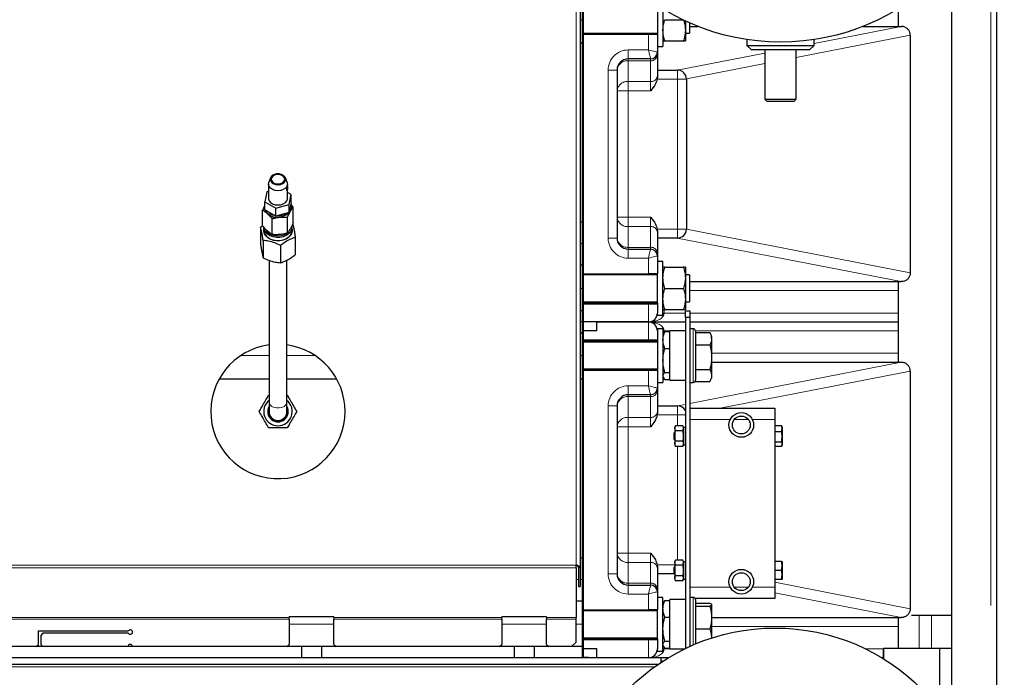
# Model space of a CAD drawing. Header units: millimetres. Extents: x 28 to 241, y 73 to 155.
# Tile 33 of 71: x 115.53 to 124.33, y 84.55 to 90.43. Entities that reach past the tile are written whole.
import ezdxf

# ---------------------------------------------------------------- set-up
doc = ezdxf.new("R2010")
doc.units = ezdxf.units.MM
doc.linetypes.add('PHANTOM', pattern=[12.7, 6.35, -1.27, 1.27, -1.27, 1.27, -1.27])

msp = doc.modelspace()

# ---------------------------------------------------------------- linework, layer by layer
at = {"color": 7, "linetype": 'Continuous', "lineweight": 25}
for p, q in [((124.257, 91.7043), (124.257, 76.3555)), ((120.537, 91.3366), (120.537, 85.5371)), ((123.857, 84.1103), (123.857, 90.9407)), ((120.557, 87.7288), (120.557, 90.7288)), ((120.567, 87.7288), (120.567, 90.7288)), ((121.227, 90.5584), (121.227, 90.3959)), ((123.38, 90.5284), (123.38, 90.3688)), ((121.277, 90.5238), (121.277, 90.3959)), ((121.227, 90.3959), (121.227, 90.2988)), ((121.277, 90.3959), (121.277, 90.1888)), ((121.294, 90.4288), (121.4552, 90.4288)), ((121.477, 90.4184), (121.477, 90.3338)), ((121.5145, 90.4012), (121.5145, 90.3088)), ((121.5145, 90.3688), (121.5919, 90.3688)), ((123.0621, 90.3688), (123.4048, 90.3688)), ((123.4048, 90.3688), (123.407, 90.3688)), ((120.567, 90.3088), (121.227, 90.3088)), ((120.567, 90.2988), (121.147, 90.2988)), ((121.147, 90.2988), (121.227, 90.2988)), ((121.227, 90.2988), (121.227, 90.1388)), ((121.477, 90.3338), (121.477, 90.2388)), ((121.477, 90.3088), (121.5145, 90.3088)), ((123.487, 90.2888), (123.487, 88.1688)), ((120.557, 90.2188), (120.537, 90.2188)), ((121.227, 90.1888), (121.277, 90.1888)), ((121.294, 90.2388), (121.46, 90.2388)), ((122.027, 90.2514), (122.027, 90.1988)), ((122.027, 90.1988), (122.067, 90.1588)), ((122.027, 90.1988), (122.627, 90.1988)), ((122.587, 90.1588), (122.627, 90.1988)), ((122.627, 90.1988), (122.627, 90.2514)), ((121.227, 90.1388), (121.227, 90.1122)), ((121.227, 90.1122), (121.227, 89.9266)), ((122.587, 90.1588), (122.067, 90.1588)), ((122.187, 90.1588), (122.187, 89.7188)), ((122.467, 89.7188), (122.467, 90.1588)), ((121.167, 90.0788), (120.967, 90.0788)), ((120.867, 89.9788), (120.867, 88.4788)), ((121.227, 89.9164), (121.2252, 89.8988)), ((121.227, 89.9788), (121.407, 89.9788)), ((121.227, 89.9266), (121.227, 89.9164)), ((121.487, 89.8988), (121.487, 88.5588)), ((122.187, 89.7188), (122.207, 89.6988)), ((122.187, 89.7188), (122.467, 89.7188)), ((122.447, 89.6988), (122.207, 89.6988)), ((122.447, 89.6988), (122.467, 89.7188)), ((117.752, 88.9612), (117.752, 88.8339)), ((117.7706, 89.0167), (117.7551, 88.9773)), ((117.9189, 88.9773), (117.9034, 89.0167)), ((117.922, 88.9437), (117.922, 88.9612)), ((117.7378, 88.89), (117.7187, 88.8012)), ((117.752, 88.8939), (117.7378, 88.89)), ((117.922, 88.8339), (117.922, 88.9223)), ((117.9553, 88.8666), (117.922, 88.8854)), ((117.9362, 88.7778), (117.9553, 88.8666)), ((117.9553, 88.7959), (117.9553, 88.8666)), ((117.7187, 88.8012), (117.8179, 88.7451)), ((117.7187, 88.7305), (117.7187, 88.8012)), ((117.8179, 88.7451), (117.9362, 88.7778)), ((117.9553, 88.7959), (117.9362, 88.7071)), ((117.9362, 88.7071), (117.9362, 88.7778)), ((117.9743, 88.7553), (117.9519, 88.7802)), ((117.6997, 88.5873), (117.6997, 88.7287)), ((117.8179, 88.6744), (117.7187, 88.7305)), ((117.8179, 88.6744), (117.8179, 88.7451)), ((117.9362, 88.7071), (117.8179, 88.6744)), ((117.9743, 88.6139), (117.9743, 88.7553)), ((117.7847, 88.5098), (117.7847, 88.6513)), ((117.9219, 88.5231), (117.9219, 88.6646)), ((120.557, 88.6188), (120.537, 88.6188)), ((117.682, 88.5746), (117.7001, 88.5874)), ((117.682, 88.5746), (117.682, 88.419)), ((117.712, 88.5723), (117.712, 88.544)), ((117.962, 88.544), (117.962, 88.5723)), ((121.2252, 88.5588), (121.227, 88.5411)), ((121.227, 88.5411), (121.227, 88.5309)), ((121.227, 88.5309), (121.227, 88.3453)), ((117.7047, 88.4573), (117.7047, 88.3017)), ((117.992, 88.4851), (117.992, 88.3296)), ((121.407, 88.4788), (121.227, 88.4788)), ((117.8597, 88.4126), (117.8597, 88.257)), ((120.967, 88.3788), (121.167, 88.3788)), ((121.227, 88.3453), (121.227, 88.3188)), ((117.757, 88.2796), (117.757, 87.0166)), ((117.917, 87.0166), (117.917, 88.2815)), ((121.227, 88.3188), (121.227, 88.1588)), ((121.277, 88.2688), (121.227, 88.2688)), ((121.277, 88.168), (121.277, 88.2688)), ((120.557, 88.2349), (120.537, 88.2349)), ((120.567, 88.1588), (121.147, 88.1588)), ((121.227, 88.1588), (121.147, 88.1588)), ((121.227, 87.8988), (121.227, 88.1588)), ((121.277, 87.7888), (121.277, 88.168)), ((121.294, 88.2188), (121.46, 88.2188)), ((121.477, 88.2188), (121.477, 88.1238)), ((121.227, 88.1488), (120.567, 88.1488)), ((121.5145, 88.1488), (121.477, 88.1488)), ((121.477, 88.1238), (121.477, 87.9338)), ((121.5145, 88.1488), (121.5145, 88.1125)), ((121.5145, 88.1125), (121.5145, 87.9088)), ((121.5145, 88.0888), (123.4048, 88.0888)), ((123.38, 88.0888), (123.38, 87.3688)), ((123.407, 88.0888), (123.4048, 88.0888)), ((121.294, 88.0288), (121.46, 88.0288)), ((120.567, 87.9088), (121.227, 87.9088)), ((120.567, 87.8988), (121.147, 87.8988)), ((121.147, 87.8988), (121.227, 87.8988)), ((121.227, 87.8988), (121.227, 87.8888)), ((121.477, 87.9338), (121.477, 87.8388)), ((121.477, 87.9088), (121.5145, 87.9088)), ((120.557, 87.8288), (120.537, 87.8288)), ((120.557, 87.7288), (120.557, 87.8288)), ((121.227, 87.8888), (121.227, 87.8088)), ((121.227, 87.7888), (121.227, 87.8088)), ((121.294, 87.8388), (121.46, 87.8388)), ((121.477, 87.8288), (121.517, 87.8288)), ((121.477, 87.7688), (121.477, 87.8288)), ((121.517, 87.8288), (121.517, 87.7688)), ((120.557, 87.7288), (120.537, 87.7288)), ((120.557, 87.6288), (120.557, 87.7288)), ((120.557, 87.7288), (120.567, 87.7288)), ((120.557, 84.7288), (120.557, 87.7288)), ((121.147, 87.7288), (120.567, 87.7288)), ((120.567, 84.7288), (120.567, 87.7288)), ((120.687, 87.7288), (121.147, 87.7288)), ((120.687, 87.6488), (120.687, 87.7288)), ((121.147, 87.7288), (121.477, 87.7288)), ((121.227, 87.7888), (121.277, 87.7888)), ((121.517, 87.7688), (121.477, 87.7688)), ((121.477, 87.7688), (121.477, 84.8118)), ((121.517, 87.7688), (121.517, 84.8305)), ((121.517, 87.7288), (123.38, 87.7288)), ((120.557, 87.6288), (120.537, 87.6288)), ((120.687, 87.6488), (120.567, 87.6488)), ((121.277, 87.6688), (121.227, 87.6688)), ((121.227, 87.6688), (121.227, 87.6488)), ((121.227, 87.6488), (121.227, 87.5688)), ((121.277, 87.6688), (121.277, 87.1888)), ((121.2818, 87.627), (121.277, 87.6188)), ((121.294, 87.6422), (121.337, 87.6422)), ((121.477, 87.6488), (121.337, 87.6488)), ((121.337, 87.2088), (121.337, 87.6488)), ((121.547, 87.6688), (121.517, 87.6688)), ((121.567, 87.6488), (121.567, 87.5613)), ((121.567, 87.6349), (121.695, 87.6349)), ((121.712, 87.6055), (121.6952, 87.6346)), ((120.567, 87.5588), (121.147, 87.5588)), ((121.227, 87.5488), (120.567, 87.5488)), ((121.227, 87.5588), (121.147, 87.5588)), ((121.227, 87.5688), (121.227, 87.5588)), ((121.227, 87.5588), (121.227, 87.2988)), ((121.567, 87.5613), (121.567, 87.2088)), ((121.712, 87.5798), (121.712, 87.6055)), ((121.712, 87.5798), (121.712, 87.415)), ((121.294, 87.4914), (121.337, 87.4914)), ((121.567, 87.5247), (121.695, 87.5247)), ((121.712, 87.415), (121.712, 87.2508)), ((121.712, 87.3688), (123.4048, 87.3688)), ((123.4048, 87.3688), (123.407, 87.3688)), ((120.567, 87.3088), (121.227, 87.3088)), ((120.567, 87.2988), (121.147, 87.2988)), ((121.147, 87.2988), (121.227, 87.2988)), ((121.227, 87.2988), (121.227, 87.1388)), ((121.294, 87.278), (121.337, 87.278)), ((121.567, 87.3053), (121.695, 87.3053)), ((123.487, 87.2888), (123.487, 85.1688)), ((117.757, 87.2188), (117.3117, 87.2188)), ((118.3623, 87.2188), (117.917, 87.2188)), ((120.557, 87.2188), (120.537, 87.2188)), ((121.227, 87.1888), (121.277, 87.1888)), ((121.277, 87.2388), (121.2818, 87.2305)), ((121.294, 87.2154), (121.2836, 87.2307)), ((121.294, 87.2154), (121.337, 87.2154)), ((121.337, 87.2088), (121.477, 87.2088)), ((121.517, 87.1888), (121.547, 87.1888)), ((121.5625, 87.1962), (121.695, 87.1962)), ((121.6952, 87.1965), (121.712, 87.2255)), ((121.712, 87.2508), (121.712, 87.2255)), ((121.227, 87.1388), (121.227, 87.1122)), ((121.227, 87.1122), (121.227, 86.9266)), ((117.7533, 87.0738), (117.757, 87.0738)), ((117.757, 87.0166), (117.757, 86.9288)), ((117.917, 87.0738), (117.9207, 87.0738)), ((117.917, 86.9288), (117.917, 87.0166)), ((121.167, 87.0788), (120.967, 87.0788)), ((120.867, 86.9788), (120.867, 85.4788)), ((121.227, 86.9788), (121.407, 86.9788)), ((121.227, 86.9266), (121.227, 86.9164)), ((121.517, 86.9588), (122.277, 86.9588)), ((122.277, 86.9588), (122.277, 86.8588)), ((121.227, 86.9164), (121.2252, 86.8988)), ((122.277, 86.8588), (122.277, 85.3588)), ((121.3891, 86.8012), (121.382, 86.7888)), ((121.382, 86.7888), (121.382, 86.7781)), ((121.3891, 86.755), (121.382, 86.7781)), ((121.382, 86.7781), (121.382, 86.7088)), ((121.4549, 86.8012), (121.3891, 86.8012)), ((121.4549, 86.755), (121.3891, 86.755)), ((121.462, 86.7888), (121.4549, 86.8012)), ((121.4549, 86.755), (121.462, 86.7781)), ((121.462, 86.7888), (121.462, 86.7781)), ((121.477, 86.7868), (121.462, 86.7868)), ((121.462, 86.7781), (121.462, 86.7088)), ((122.3359, 86.8009), (122.277, 86.8009)), ((122.3359, 86.7487), (122.277, 86.7487)), ((122.3359, 86.8009), (122.3381, 86.7973)), ((122.3359, 86.7487), (122.343, 86.7748)), ((122.343, 86.7888), (122.338, 86.7975)), ((122.343, 86.7888), (122.343, 86.7748)), ((122.343, 86.7748), (122.343, 86.7026)), ((121.382, 86.7438), (121.377, 86.7388)), ((121.377, 86.7217), (121.377, 86.7388)), ((121.377, 86.6788), (121.377, 86.7217)), ((121.377, 86.6788), (121.382, 86.6738)), ((121.382, 86.7088), (121.382, 86.6395)), ((121.4549, 86.6626), (121.3891, 86.6626)), ((121.462, 86.7088), (121.462, 86.6395)), ((122.3359, 86.6566), (122.343, 86.7026)), ((122.343, 86.7026), (122.343, 86.6366)), ((121.3891, 86.6164), (121.382, 86.6395)), ((121.382, 86.6395), (121.382, 86.6288)), ((121.382, 86.6288), (121.3891, 86.6164)), ((121.4549, 86.6164), (121.3891, 86.6164)), ((121.4549, 86.6164), (121.462, 86.6395)), ((121.4549, 86.6164), (121.462, 86.6288)), ((121.462, 86.6395), (121.462, 86.6288)), ((121.462, 86.6308), (121.477, 86.6308)), ((122.3359, 86.6566), (122.277, 86.6566)), ((122.3359, 86.6167), (122.277, 86.6167)), ((122.338, 86.6201), (122.343, 86.6288)), ((122.343, 86.6366), (122.343, 86.6288)), ((120.557, 85.6188), (120.537, 85.6188)), ((120.501, 85.5316), (120.501, 85.5571)), ((120.501, 85.5316), (120.501, 85.088)), ((120.521, 85.5371), (120.537, 85.5371)), ((120.521, 85.5371), (120.521, 85.3653)), ((120.537, 85.5371), (120.537, 85.3653)), ((121.2252, 85.5588), (121.227, 85.5411)), ((121.227, 85.5411), (121.227, 85.5309)), ((121.227, 85.5309), (121.227, 85.3453)), ((121.382, 85.5438), (121.377, 85.5388)), ((121.377, 85.5088), (121.377, 85.5388)), ((121.3891, 85.6012), (121.382, 85.5888)), ((121.382, 85.5888), (121.382, 85.5781)), ((121.3891, 85.555), (121.382, 85.5781)), ((121.382, 85.5781), (121.382, 85.5088)), ((121.4549, 85.6012), (121.3891, 85.6012)), ((121.4549, 85.555), (121.3891, 85.555)), ((121.462, 85.5888), (121.4549, 85.6012)), ((121.4549, 85.555), (121.462, 85.5781)), ((121.462, 85.5888), (121.462, 85.5781)), ((121.477, 85.5868), (121.462, 85.5868)), ((121.462, 85.5781), (121.462, 85.5088)), ((122.3359, 85.5888), (122.277, 85.5888)), ((122.3359, 85.5088), (122.343, 85.5488)), ((122.343, 85.5888), (122.343, 85.5488)), ((122.343, 85.5488), (122.343, 85.4688)), ((121.377, 85.4788), (121.227, 85.4788)), ((121.377, 85.4788), (121.377, 85.5088)), ((121.377, 85.4788), (121.382, 85.4738)), ((121.382, 85.5088), (121.382, 85.4395)), ((121.3891, 85.4164), (121.382, 85.4395)), ((121.382, 85.4395), (121.382, 85.4288)), ((121.382, 85.4288), (121.3891, 85.4164)), ((121.4549, 85.4626), (121.3891, 85.4626)), ((121.4549, 85.4164), (121.462, 85.4395)), ((121.4549, 85.4164), (121.462, 85.4288)), ((121.462, 85.5088), (121.462, 85.4395)), ((121.462, 85.4395), (121.462, 85.4288)), ((121.462, 85.4308), (121.477, 85.4308)), ((122.3359, 85.5088), (122.277, 85.5088)), ((122.3359, 85.4288), (122.277, 85.4288)), ((122.3359, 85.4288), (122.343, 85.4688)), ((122.343, 85.4688), (122.343, 85.4288)), ((120.521, 85.3653), (120.537, 85.3653)), ((120.967, 85.3788), (121.167, 85.3788)), ((121.227, 85.3453), (121.227, 85.3188)), ((121.4549, 85.4164), (121.3891, 85.4164)), ((122.277, 85.3588), (122.277, 85.2588)), ((121.227, 85.3188), (121.227, 85.1588)), ((121.277, 85.2688), (121.227, 85.2688)), ((121.277, 84.7888), (121.277, 85.2688)), ((121.547, 85.2688), (121.517, 85.2688)), ((122.277, 85.2588), (121.5643, 85.2588)), ((120.557, 85.2349), (120.501, 85.2349)), ((121.2818, 85.227), (121.277, 85.2188)), ((121.294, 85.2422), (121.337, 85.2422)), ((121.477, 85.2488), (121.337, 85.2488)), ((121.337, 84.8088), (121.337, 85.2488)), ((121.567, 85.2488), (121.567, 85.1809)), ((121.567, 85.218), (121.695, 85.218)), ((121.567, 85.19), (121.695, 85.19)), ((121.567, 85.1809), (121.567, 84.8522)), ((121.712, 85.204), (121.712, 85.0888)), ((118.337, 85.0935), (117.937, 85.0935)), ((117.937, 85.088), (117.937, 85.0935)), ((117.937, 85.0739), (117.937, 85.088)), ((117.937, 85.0739), (117.937, 84.8488)), ((118.337, 85.0935), (118.337, 85.088)), ((118.337, 85.088), (118.337, 85.0739)), ((118.337, 84.8488), (118.337, 85.0739)), ((120.237, 85.0935), (119.837, 85.0935)), ((119.837, 85.088), (119.837, 85.0935)), ((119.837, 85.0739), (119.837, 85.088)), ((119.837, 85.0739), (119.837, 84.8488)), ((120.237, 85.0935), (120.237, 85.088)), ((120.237, 85.088), (120.237, 85.0739)), ((120.237, 84.8488), (120.237, 85.0739)), ((120.501, 85.0739), (120.501, 85.088)), ((120.501, 84.8688), (120.501, 85.0739)), ((120.567, 85.1588), (121.147, 85.1588)), ((121.227, 85.1488), (120.567, 85.1488)), ((121.227, 85.1588), (121.147, 85.1588)), ((121.227, 84.8988), (121.227, 85.1588)), ((121.294, 85.0914), (121.337, 85.0914)), ((121.712, 85.0888), (123.4048, 85.0888)), ((121.712, 85.0888), (121.712, 84.9057)), ((123.38, 85.0888), (123.38, 84.8107)), ((123.407, 85.0888), (123.4048, 85.0888)), ((123.499, 85.1107), (123.5664, 85.1107)), ((123.5664, 85.1107), (123.6767, 85.1107)), ((123.6767, 85.1107), (123.857, 85.1107)), ((121.567, 84.9876), (121.695, 84.9876)), ((115.697, 84.8488), (115.697, 84.9688)), ((115.697, 84.9688), (116.4997, 84.9688)), ((115.737, 84.9488), (115.717, 84.9288)), ((115.717, 84.9288), (115.717, 84.8488)), ((116.4997, 84.9488), (115.737, 84.9488)), ((120.567, 84.9088), (121.227, 84.9088)), ((120.567, 84.8988), (121.147, 84.8988)), ((121.147, 84.8988), (121.227, 84.8988)), ((121.227, 84.8988), (121.227, 84.8888)), ((118.047, 84.8288), (115.247, 84.8288)), ((115.677, 84.8288), (115.697, 84.8488)), ((115.717, 84.8488), (115.737, 84.8288)), ((117.917, 84.8288), (117.937, 84.8488)), ((118.047, 84.8288), (118.047, 84.7288)), ((118.227, 84.8288), (118.047, 84.8288)), ((118.227, 84.8288), (118.227, 84.7288)), ((119.947, 84.8288), (118.227, 84.8288)), ((118.337, 84.8488), (118.357, 84.8288)), ((119.817, 84.8288), (119.837, 84.8488)), ((119.947, 84.8288), (119.947, 84.7288)), ((120.127, 84.8288), (119.947, 84.8288)), ((120.127, 84.8288), (120.127, 84.7288)), ((120.557, 84.8288), (120.127, 84.8288)), ((120.237, 84.8488), (120.257, 84.8288)), ((120.461, 84.8288), (120.501, 84.8688)), ((120.557, 84.7288), (120.557, 84.8288)), ((121.227, 84.8888), (121.227, 84.8088)), ((121.277, 84.8388), (121.2818, 84.8305)), ((121.294, 84.8154), (121.2836, 84.8307)), ((121.294, 84.878), (121.337, 84.878)), ((121.294, 84.8154), (121.337, 84.8154)), ((123.2487, 84.7202), (123.2487, 84.8107)), ((123.2494, 84.8107), (123.2487, 84.8107)), ((123.2494, 84.7198), (123.2494, 84.8107)), ((123.7497, 84.8107), (123.2494, 84.8107)), ((123.7497, 84.4307), (123.7497, 84.8107)), ((123.857, 84.8107), (123.7497, 84.8107)), ((121.257, 84.7288), (113.117, 84.7288)), ((120.687, 84.8088), (120.567, 84.8088)), ((120.6606, 84.7288), (120.567, 84.7335)), ((120.687, 84.7288), (120.687, 84.8088)), ((121.227, 84.7888), (121.227, 84.8088)), ((121.227, 84.7888), (121.277, 84.7888)), ((121.257, 84.7288), (121.257, 84.6868)), ((121.3234, 84.7288), (121.257, 84.7288)), ((121.337, 84.8088), (121.4707, 84.8088)), ((123.2487, 84.7288), (123.2346, 84.7288)), ((121.2304, 84.6688), (113.117, 84.6688)), ((121.2743, 84.6981), (121.257, 84.6989))]:
    msp.add_line(p, q, dxfattribs=at)
at = {"color": 8, "linetype": 'PHANTOM', "lineweight": 18}
for p, q in [((124.207, 91.5464), (124.207, 76.3447)), ((120.501, 91.4129), (120.501, 85.5571)), ((120.557, 90.4288), (120.537, 90.4288)), ((122.627, 90.2171), (123.4048, 90.3688)), ((121.147, 90.1588), (121.147, 90.2988)), ((123.487, 90.29), (122.467, 90.0911)), ((120.967, 90.1588), (120.967, 90.0788)), ((120.967, 90.1588), (121.147, 90.1588)), ((121.4048, 89.9788), (122.187, 90.1313)), ((120.967, 90.0622), (120.967, 90.0788)), ((121.167, 90.0622), (120.967, 90.0622)), ((120.967, 90.0622), (120.967, 89.8766)), ((121.167, 90.0622), (121.167, 90.0788)), ((121.167, 89.8766), (121.167, 90.0622)), ((122.187, 90.0365), (121.487, 89.9)), ((120.787, 89.9788), (120.867, 89.9788)), ((120.787, 88.4788), (120.787, 89.9788)), ((121.407, 89.9788), (121.407, 89.8988)), ((120.967, 89.8766), (121.167, 89.8766)), ((120.967, 89.8766), (120.967, 89.7931)), ((121.167, 89.7931), (121.167, 89.8766)), ((121.407, 89.8988), (121.2252, 89.8988)), ((121.407, 88.5588), (121.407, 89.8988)), ((121.487, 89.8988), (121.407, 89.8988)), ((120.867, 89.7931), (120.967, 89.7931)), ((120.967, 89.7931), (120.967, 88.6644)), ((121.167, 89.7931), (120.967, 89.7931)), ((120.867, 88.6644), (120.967, 88.6644)), ((120.967, 88.581), (120.967, 88.6644)), ((120.967, 88.6644), (121.167, 88.6644)), ((121.167, 88.581), (121.167, 88.6644)), ((120.967, 88.581), (120.967, 88.3954)), ((121.167, 88.581), (120.967, 88.581)), ((121.167, 88.3954), (121.167, 88.581)), ((121.2252, 88.5588), (121.407, 88.5588)), ((121.407, 88.5588), (121.407, 88.4788)), ((121.487, 88.5588), (121.407, 88.5588)), ((121.487, 88.5575), (123.487, 88.1675)), ((120.557, 88.4288), (120.537, 88.4288)), ((120.787, 88.4788), (120.867, 88.4788)), ((123.4048, 88.0888), (121.4048, 88.4788)), ((120.967, 88.3788), (120.967, 88.3954)), ((120.967, 88.3954), (121.167, 88.3954)), ((120.967, 88.2988), (120.967, 88.3788)), ((121.167, 88.3788), (121.167, 88.3954)), ((121.147, 88.2988), (120.967, 88.2988)), ((121.147, 88.1588), (121.147, 88.2988)), ((120.557, 88.0288), (120.537, 88.0288)), ((123.38, 88.0088), (121.5145, 88.0088)), ((121.147, 87.8888), (121.147, 87.8988)), ((120.567, 87.8888), (121.147, 87.8888)), ((121.227, 87.8888), (121.147, 87.8888)), ((121.147, 87.7288), (121.147, 87.8888)), ((121.287, 87.8088), (121.277, 87.8088)), ((121.287, 87.8388), (121.287, 87.8088)), ((121.287, 87.8088), (121.477, 87.8088)), ((121.517, 87.8088), (123.38, 87.8088)), ((121.147, 87.5688), (121.147, 87.7288)), ((121.287, 87.6488), (121.277, 87.6488)), ((121.287, 87.6488), (121.287, 87.6339)), ((121.477, 87.6488), (121.287, 87.6488)), ((121.547, 87.5733), (121.547, 87.6688)), ((123.38, 87.6488), (121.567, 87.6488)), ((121.147, 87.5688), (120.567, 87.5688)), ((121.147, 87.5588), (121.147, 87.5688)), ((121.147, 87.5688), (121.227, 87.5688)), ((121.547, 87.1888), (121.547, 87.5733)), ((117.757, 87.4288), (117.5053, 87.4288)), ((118.1687, 87.4288), (117.917, 87.4288)), ((120.557, 87.4288), (120.537, 87.4288)), ((121.517, 87.0007), (123.4048, 87.3688)), ((121.712, 87.4488), (123.38, 87.4488)), ((121.147, 87.1588), (121.147, 87.2988)), ((123.487, 87.29), (121.7882, 86.9588)), ((120.967, 87.1588), (121.147, 87.1588)), ((120.967, 87.1588), (120.967, 87.0788)), ((120.967, 87.0622), (120.967, 87.0788)), ((120.967, 87.0622), (120.967, 86.8766)), ((121.167, 87.0622), (120.967, 87.0622)), ((121.167, 87.0622), (121.167, 87.0788)), ((121.167, 86.8766), (121.167, 87.0622)), ((120.787, 85.4788), (120.787, 86.9788)), ((120.787, 86.9788), (120.867, 86.9788)), ((121.4048, 86.9788), (121.477, 86.9929)), ((121.407, 86.9788), (121.407, 86.8988)), ((120.967, 86.8766), (121.167, 86.8766)), ((120.967, 86.8766), (120.967, 86.7931)), ((121.167, 86.7931), (121.167, 86.8766)), ((121.407, 86.8988), (121.2252, 86.8988)), ((121.477, 86.8988), (121.407, 86.8988)), ((121.407, 86.8012), (121.407, 86.8988)), ((121.879, 86.8588), (121.517, 86.8588)), ((122.0395, 86.8588), (121.9146, 86.8588)), ((122.277, 86.8588), (122.075, 86.8588)), ((120.867, 86.7931), (120.967, 86.7931)), ((120.967, 86.7931), (120.967, 85.6644)), ((121.167, 86.7931), (120.967, 86.7931)), ((121.407, 85.6012), (121.407, 86.6164)), ((120.867, 85.6644), (120.967, 85.6644)), ((120.967, 85.581), (120.967, 85.6644)), ((120.967, 85.6644), (121.167, 85.6644)), ((121.167, 85.581), (121.167, 85.6644)), ((120.501, 85.5571), (113.117, 85.5571)), ((120.501, 85.5316), (113.117, 85.5316)), ((120.967, 85.581), (120.967, 85.3954)), ((121.167, 85.581), (120.967, 85.581)), ((121.167, 85.3954), (121.167, 85.581)), ((121.2252, 85.5588), (121.382, 85.5588)), ((120.521, 85.4288), (120.501, 85.4288)), ((120.557, 85.4288), (120.537, 85.4288)), ((120.787, 85.4788), (120.867, 85.4788)), ((120.967, 85.3788), (120.967, 85.3954)), ((120.967, 85.3954), (121.167, 85.3954)), ((120.967, 85.2988), (120.967, 85.3788)), ((121.167, 85.3788), (121.167, 85.3954)), ((121.517, 85.3588), (121.879, 85.3588)), ((121.9146, 85.3588), (122.0395, 85.3588)), ((122.075, 85.3588), (122.277, 85.3588)), ((122.277, 85.4035), (123.487, 85.1675)), ((121.147, 85.2988), (120.967, 85.2988)), ((121.147, 85.1588), (121.147, 85.2988)), ((121.547, 85.1948), (121.547, 85.2688)), ((123.4048, 85.0888), (122.277, 85.3087)), ((121.547, 84.8437), (121.547, 85.1948)), ((113.117, 85.088), (117.937, 85.088)), ((117.937, 85.0739), (113.117, 85.0739)), ((118.337, 85.088), (119.837, 85.088)), ((119.837, 85.0739), (118.337, 85.0739)), ((120.237, 85.088), (120.501, 85.088)), ((120.501, 85.0739), (120.237, 85.0739)), ((123.5664, 85.1107), (123.5664, 84.8107)), ((123.6767, 85.1107), (123.6767, 84.8107)), ((118.337, 85.0288), (117.937, 85.0288)), ((120.237, 85.0288), (119.837, 85.0288)), ((120.557, 85.0288), (120.501, 85.0288)), ((123.38, 85.0088), (121.712, 85.0088)), ((121.147, 84.8888), (121.147, 84.8988)), ((120.567, 84.8888), (121.147, 84.8888)), ((121.227, 84.8888), (121.147, 84.8888)), ((121.147, 84.7288), (121.147, 84.8888)), ((121.287, 84.8257), (121.287, 84.8088)), ((121.287, 84.8088), (121.277, 84.8088)), ((121.287, 84.8088), (121.4707, 84.8088)), ((123.0873, 84.8088), (123.2487, 84.8088)), ((121.2031, 84.6496), (113.097, 84.6496))]:
    msp.add_line(p, q, dxfattribs=at)
at = {"color": 8, "linetype": 'PHANTOM', "lineweight": 18, "flags": 128}
for points in [[(121.147, 90.1588), (121.1626, 90.1549), (121.1776, 90.1511), (121.1914, 90.1477), (121.2036, 90.1446), (121.2135, 90.1421), (121.2209, 90.1403), (121.2255, 90.1392), (121.227, 90.1388)], [(121.167, 90.0788), (121.1667, 90.08), (121.1658, 90.0836), (121.1643, 90.0895), (121.1623, 90.0975), (121.1599, 90.1073), (121.157, 90.1188), (121.1538, 90.1314), (121.1505, 90.1449), (121.147, 90.1588)], [(121.147, 88.2988), (121.1509, 88.3144), (121.1547, 88.3294), (121.1581, 88.3432), (121.1611, 88.3553), (121.1636, 88.3653), (121.1655, 88.3727), (121.1666, 88.3772), (121.167, 88.3788)], [(121.227, 88.3188), (121.2255, 88.3184), (121.2209, 88.3172), (121.2135, 88.3154), (121.2036, 88.3129), (121.1914, 88.3099), (121.1776, 88.3064), (121.1626, 88.3027), (121.147, 88.2988)], [(121.167, 87.0788), (121.1666, 87.0803), (121.1655, 87.0849), (121.1636, 87.0923), (121.1611, 87.1022), (121.1581, 87.1143), (121.1547, 87.1282), (121.1509, 87.1432), (121.147, 87.1588)], [(121.147, 87.1588), (121.1626, 87.1549), (121.1776, 87.1511), (121.1914, 87.1477), (121.2036, 87.1446), (121.2135, 87.1421), (121.2209, 87.1403), (121.2255, 87.1392), (121.227, 87.1388)], [(117.757, 87.0166), (117.759, 87.0041), (117.7677, 86.9884), (117.7826, 86.9752), (117.8023, 86.9657), (117.8251, 86.9607), (117.8489, 86.9607), (117.8717, 86.9657), (117.8914, 86.9752), (117.9063, 86.9884), (117.915, 87.0041), (117.917, 87.0166)], [(121.147, 85.2988), (121.1505, 85.3127), (121.1538, 85.3261), (121.157, 85.3388), (121.1599, 85.3502), (121.1623, 85.3601), (121.1643, 85.3681), (121.1658, 85.3739), (121.1667, 85.3776), (121.167, 85.3788)], [(121.227, 85.3188), (121.2258, 85.3185), (121.2222, 85.3176), (121.2163, 85.3161), (121.2083, 85.3141), (121.1984, 85.3116), (121.187, 85.3088), (121.1744, 85.3056), (121.1609, 85.3022), (121.147, 85.2988)]]:
    msp.add_lwpolyline(points, dxfattribs=at)
at = {"color": 7, "linetype": 'Continuous', "lineweight": 25, "flags": 128}
for points in [[(117.8474, 89.0518), (117.8247, 89.0516), (117.8033, 89.0461), (117.7856, 89.0361), (117.7735, 89.0226), (117.7682, 89.0069), (117.7704, 88.991), (117.7798, 88.9764), (117.7954, 88.9647), (117.8156, 88.9573), (117.838, 88.9549), (117.8603, 88.9577), (117.8801, 88.9656), (117.8952, 88.9775), (117.9041, 88.9923), (117.9056, 89.0083), (117.8997, 89.0238), (117.887, 89.0371), (117.8689, 89.0468), (117.8474, 89.0518)], [(117.846, 89.0456), (117.8252, 89.0452), (117.8058, 89.0398), (117.7902, 89.0301), (117.7802, 89.0172), (117.777, 89.0026), (117.7811, 88.9882), (117.792, 88.9756), (117.8082, 88.9664), (117.828, 88.9617), (117.8488, 88.962), (117.8682, 88.9674), (117.8839, 88.9771), (117.8938, 88.99), (117.897, 89.0046), (117.8929, 89.019), (117.8821, 89.0316), (117.8658, 89.0408), (117.846, 89.0456)], [(117.9189, 88.9773), (117.9199, 88.9745), (117.9218, 88.9566), (117.9161, 88.9391), (117.9034, 88.9236), (117.8848, 88.9115), (117.8619, 88.9037), (117.8369, 88.9011), (117.8118, 88.9038), (117.789, 88.9116), (117.7705, 88.9238), (117.7578, 88.9393), (117.7522, 88.9568), (117.7542, 88.9747), (117.7551, 88.9773)], [(117.922, 88.9436), (117.9219, 88.9434), (117.9217, 88.941), (117.9217, 88.9366), (117.9218, 88.9308), (117.922, 88.9244), (117.9219, 88.9177), (117.9214, 88.9117), (117.9203, 88.9072), (117.9189, 88.9047), (117.9174, 88.9042), (117.9162, 88.9059), (117.9157, 88.9097), (117.916, 88.9149), (117.917, 88.921), (117.9185, 88.9275), (117.9201, 88.9338), (117.921, 88.938), (117.921, 88.938)], [(117.752, 88.8339), (117.7522, 88.8295), (117.7578, 88.812), (117.7705, 88.7965), (117.789, 88.7843), (117.8118, 88.7765), (117.8369, 88.7738), (117.8619, 88.7764), (117.8848, 88.7842), (117.9034, 88.7964), (117.9161, 88.8119), (117.9218, 88.8293), (117.922, 88.8339)], [(117.9505, 88.7734), (117.9552, 88.7552), (117.9537, 88.7342), (117.9448, 88.7142), (117.9292, 88.6963), (117.9077, 88.6818), (117.8818, 88.6714), (117.8531, 88.666)], [(117.7187, 88.7436), (117.7186, 88.7534), (117.7187, 88.7545)], [(117.8543, 88.4547), (117.8236, 88.4544), (117.7937, 88.4593), (117.7662, 88.4691), (117.7429, 88.4832), (117.7251, 88.5009), (117.7138, 88.5211), (117.7096, 88.5426), (117.712, 88.5615)], [(117.9608, 88.5846), (117.962, 88.5736), (117.9588, 88.5524), (117.9486, 88.5324), (117.9318, 88.5147), (117.9096, 88.5003), (117.8831, 88.4901), (117.854, 88.4847), (117.8239, 88.4844), (117.7945, 88.4892), (117.7676, 88.4988), (117.7447, 88.5127), (117.7272, 88.53), (117.7161, 88.5498), (117.712, 88.5709), (117.712, 88.5723)], [(117.712, 88.544), (117.712, 88.5426), (117.7161, 88.5215), (117.7272, 88.5017), (117.7447, 88.4844), (117.7676, 88.4705), (117.7945, 88.4609), (117.8239, 88.4561), (117.854, 88.4564), (117.8831, 88.4618), (117.9096, 88.472), (117.9318, 88.4864), (117.9486, 88.5041), (117.9588, 88.5242), (117.962, 88.544)], [(117.728, 88.5534), (117.728, 88.5534), (117.7406, 88.535), (117.7592, 88.5195), (117.7827, 88.5077), (117.8096, 88.5004), (117.8382, 88.498), (117.8668, 88.5008), (117.8935, 88.5085), (117.9157, 88.5201)], [(117.962, 88.5615), (117.9644, 88.5454), (117.9612, 88.5238), (117.9507, 88.5034), (117.9337, 88.4853), (117.911, 88.4706), (117.884, 88.4602), (117.8543, 88.4547)]]:
    msp.add_lwpolyline(points, dxfattribs=at)
at = {"color": 7, "linetype": 'Continuous', "lineweight": 25}
for centre, radius in [((122.327, 92.2288), 2), ((121.977, 86.8088), 0.11), ((121.977, 86.8088), 0.08), ((121.977, 85.4088), 0.11), ((121.977, 85.4088), 0.08), ((122.279, 83.1447), 1.85)]:
    msp.add_circle(centre, radius, dxfattribs=at)
for centre, radius, start, end in [((123.407, 90.2888), 0.08, 0, 0.90131), ((121.167, 90.1388), 0.06, 270, 0), ((120.967, 89.9788), 0.1, 90, 180), ((121.407, 89.8988), 0.08, 0, 90), ((117.83, 88.7861), 0.1223, 208.02133, 280.89628), ((117.8255, 88.7809), 0.1009, 223.41812, 257.58597), ((117.8382, 88.8049), 0.1266, 267.37712, 303.50929), ((121.407, 88.5588), 0.08, 270, 0), ((120.967, 88.4788), 0.1, 180, 270), ((121.167, 88.3188), 0.06, 0, 90), ((123.407, 88.1688), 0.08, 359.09869, 0), ((121.147, 87.8088), 0.08, 270, 0), ((121.147, 87.6488), 0.08, 0, 90), ((121.547, 87.6488), 0.02, 0, 90), ((117.837, 86.9288), 0.6, 97.66226, 0), ((117.837, 86.9288), 0.6, 0, 82.33774), ((123.407, 87.2888), 0.08, 0, 0.90131), ((121.547, 87.2088), 0.02, 270, 0), ((121.167, 87.1388), 0.06, 270, 0), ((117.837, 86.9288), 0.1274, 128.8871, 51.1129), ((120.967, 86.9788), 0.1, 90, 180), ((117.837, 86.9288), 0.092, 150.40815, 29.59185), ((117.837, 86.9288), 0.088, 155.38002, 24.61998), ((117.837, 86.9288), 0.085, 160.25008, 19.74992), ((117.837, 86.9288), 0.08, 180, 0), ((121.407, 86.8988), 0.08, 28.95502, 90), ((120.967, 85.4788), 0.1, 180, 270), ((121.167, 85.3188), 0.06, 0, 90), ((121.547, 85.2488), 0.02, 0, 90), ((123.407, 85.1688), 0.08, 359.09869, 0), ((116.517, 84.9588), 0.02, 210, 150), ((116.517, 84.8288), 0.02, 0, 180), ((121.147, 84.8088), 0.08, 270, 0)]:
    msp.add_arc(centre, radius, start, end, dxfattribs=at)
at = {"color": 8, "linetype": 'PHANTOM', "lineweight": 18}
for centre, radius, start, end in [((120.967, 89.9788), 0.18, 90, 180), ((121.1716, 90.1177), 0.0557, 265.30177, 354.36399), ((120.9594, 89.9697), 0.0928, 85.30442, 174.36716), ((121.1716, 89.9321), 0.0557, 265.3035, 354.36763), ((120.9594, 89.784), 0.0928, 85.30265, 174.36893), ((120.9594, 88.6735), 0.0928, 185.63107, 274.69735), ((121.1716, 88.5255), 0.0557, 5.63531, 94.69356), ((120.967, 88.4788), 0.18, 180, 270), ((120.9594, 88.4879), 0.0928, 185.63107, 274.69735), ((121.1716, 88.3398), 0.0557, 5.63237, 94.6965), ((120.967, 86.9788), 0.18, 90, 180), ((121.1716, 87.1177), 0.0557, 265.3035, 354.36763), ((120.9594, 86.9697), 0.0928, 85.30265, 174.36893), ((121.1716, 86.9321), 0.0557, 265.30644, 354.36469), ((120.9594, 86.784), 0.0928, 85.29842, 174.36994), ((120.9594, 85.6735), 0.0928, 185.63107, 274.69735), ((121.1716, 85.5255), 0.0557, 5.63237, 94.6965), ((120.967, 85.4788), 0.18, 180, 270), ((120.9594, 85.4879), 0.0928, 185.63006, 274.70158), ((121.1716, 85.3398), 0.0557, 5.63531, 94.69356)]:
    msp.add_arc(centre, radius, start, end, dxfattribs=at)
for centre, start_param, end_param in [((121.147, 87.8088), 4.712389, 6.283185), ((121.147, 87.6488), 0, 1.570796), ((121.147, 84.8088), 4.712389, 6.283185)]:
    msp.add_ellipse(centre, major_axis=(0.14, 0), ratio=0.571429, start_param=start_param, end_param=end_param, dxfattribs=at)
at = {"color": 7, "linetype": 'Continuous', "lineweight": 25}
for points, knots in [([(121.277, 90.3338), (121.277, 90.336), (121.2772, 90.3531), (121.2809, 90.3852), (121.2896, 90.4142), (121.294, 90.4288)], [0, 0, 0, 0, 0.070097, 0.530778, 1, 1, 1, 1]), ([(121.46, 90.4288), (121.4648, 90.4133), (121.4743, 90.3822), (121.4761, 90.35), (121.477, 90.3338)], [0, 0, 0, 0, 0.4954599, 1, 1, 1, 1]), ([(123.487, 90.29), (123.486, 90.2989), (123.484, 90.3167), (123.4701, 90.3403), (123.4498, 90.3582), (123.4284, 90.3668), (123.4135, 90.3687), (123.4079, 90.3688), (123.407, 90.3688)], [0, 0, 0, 0, 0.214238, 0.428475, 0.64321, 0.859821, 0.976483, 1, 1, 1, 1]), ([(121.294, 90.2388), (121.2892, 90.2542), (121.2797, 90.2853), (121.2779, 90.3175), (121.277, 90.3338)], [0, 0, 0, 0, 0.495481, 1, 1, 1, 1]), ([(121.477, 90.3338), (121.477, 90.3315), (121.4768, 90.3145), (121.4731, 90.2823), (121.4644, 90.2534), (121.46, 90.2388)], [0, 0, 0, 0, 0.0701, 0.530794, 1, 1, 1, 1]), ([(121.277, 90.2388), (121.2772, 90.2388), (121.2781, 90.2388), (121.2871, 90.2388), (121.294, 90.2388)], [0, 0, 0, 0, 0.242344, 1, 1, 1, 1]), ([(121.46, 90.2388), (121.4669, 90.2388), (121.476, 90.2388), (121.4768, 90.2388), (121.477, 90.2388)], [0, 0, 0, 0, 0.757656, 1, 1, 1, 1]), ([(121.2252, 89.8988), (121.2206, 89.8837), (121.2088, 89.8448), (121.1822, 89.813), (121.1671, 89.7932), (121.167, 89.7931)], [0, 0, 0, 0, 0.3860114, 0.9976774, 1, 1, 1, 1]), ([(117.921, 88.938), (117.9213, 88.9394), (117.9219, 88.9421), (117.922, 88.9438), (117.922, 88.9437), (117.922, 88.9437)], [0, 0, 0, 0, 0.473189, 0.946697, 1, 1, 1, 1]), ([(117.7187, 88.7672), (117.7179, 88.7658), (117.7115, 88.7547), (117.7052, 88.7408), (117.6997, 88.7287)], [0, 0, 0, 0, 0.126631, 1, 1, 1, 1]), ([(117.6997, 88.7287), (117.7091, 88.7224), (117.7283, 88.7097), (117.7572, 88.6832), (117.7758, 88.6616), (117.7847, 88.6513)], [0, 0, 0, 0, 0.336166, 0.682243, 1, 1, 1, 1]), ([(117.9219, 88.6646), (117.9277, 88.677), (117.9395, 88.7021), (117.9574, 88.7328), (117.9688, 88.748), (117.9743, 88.7553)], [0, 0, 0, 0, 0.33617, 0.682251, 1, 1, 1, 1]), ([(117.7847, 88.6513), (117.7957, 88.6541), (117.8208, 88.6605), (117.8613, 88.6661), (117.8961, 88.6664), (117.9162, 88.665), (117.9219, 88.6646)], [0, 0, 0, 0, 0.245344, 0.553771, 0.871684, 1, 1, 1, 1]), ([(117.9743, 88.6139), (117.9685, 88.6015), (117.9567, 88.5763), (117.9389, 88.5457), (117.9274, 88.5304), (117.9219, 88.5231)], [0, 0, 0, 0, 0.336172, 0.682301, 1, 1, 1, 1]), ([(117.9693, 88.6024), (117.9711, 88.5952), (117.9752, 88.5788), (117.9819, 88.5464), (117.9877, 88.5129), (117.991, 88.4915), (117.992, 88.4851)], [0, 0, 0, 0, 0.242167, 0.549932, 0.867138, 1, 1, 1, 1]), ([(121.167, 88.6644), (121.1671, 88.6643), (121.1822, 88.6446), (121.2088, 88.6128), (121.2206, 88.5738), (121.2252, 88.5588)], [0, 0, 0, 0, 0.0023226, 0.6139886, 1, 1, 1, 1]), ([(117.7047, 88.4573), (117.7037, 88.4636), (117.7004, 88.4846), (117.6946, 88.5181), (117.688, 88.5507), (117.6838, 88.5673), (117.682, 88.5746)], [0, 0, 0, 0, 0.132839, 0.440869, 0.757865, 1, 1, 1, 1]), ([(117.7847, 88.5098), (117.7752, 88.5161), (117.7561, 88.5288), (117.7272, 88.5554), (117.7086, 88.5769), (117.6997, 88.5873)], [0, 0, 0, 0, 0.336163, 0.682275, 1, 1, 1, 1]), ([(117.9219, 88.5231), (117.9162, 88.5216), (117.8965, 88.5164), (117.8617, 88.5099), (117.8212, 88.5075), (117.7957, 88.5091), (117.7847, 88.5098)], [0, 0, 0, 0, 0.128308, 0.436981, 0.754646, 1, 1, 1, 1]), ([(117.682, 88.419), (117.6838, 88.4075), (117.6879, 88.3815), (117.6946, 88.3451), (117.7004, 88.3188), (117.7037, 88.3056), (117.7047, 88.3017)], [0, 0, 0, 0, 0.242156, 0.54991, 0.867124, 1, 1, 1, 1]), ([(117.8597, 88.4126), (117.8426, 88.4203), (117.8077, 88.4361), (117.7549, 88.4511), (117.721, 88.4553), (117.7047, 88.4573)], [0, 0, 0, 0, 0.336164, 0.682266, 1, 1, 1, 1]), ([(117.992, 88.4851), (117.9774, 88.4799), (117.9476, 88.4693), (117.9026, 88.4443), (117.8736, 88.4228), (117.8597, 88.4126)], [0, 0, 0, 0, 0.336152, 0.682255, 1, 1, 1, 1]), ([(117.8597, 88.257), (117.8744, 88.2622), (117.9042, 88.2729), (117.9492, 88.2978), (117.9782, 88.3193), (117.992, 88.3296)], [0, 0, 0, 0, 0.336158, 0.682267, 1, 1, 1, 1]), ([(117.7047, 88.3017), (117.7219, 88.2939), (117.7568, 88.2782), (117.8096, 88.2632), (117.8435, 88.259), (117.8597, 88.257)], [0, 0, 0, 0, 0.336161, 0.682283, 1, 1, 1, 1]), ([(121.277, 88.1238), (121.277, 88.126), (121.2772, 88.1431), (121.2809, 88.1752), (121.2896, 88.2042), (121.294, 88.2188)], [0, 0, 0, 0, 0.0701, 0.530794, 1, 1, 1, 1]), ([(121.294, 88.2188), (121.2871, 88.2188), (121.2781, 88.2188), (121.2772, 88.2188), (121.277, 88.2188)], [0, 0, 0, 0, 0.757656, 1, 1, 1, 1]), ([(121.46, 88.2188), (121.4648, 88.2033), (121.4743, 88.1722), (121.4761, 88.14), (121.477, 88.1238)], [0, 0, 0, 0, 0.495481, 1, 1, 1, 1]), ([(121.477, 88.2188), (121.4768, 88.2188), (121.476, 88.2188), (121.4669, 88.2188), (121.46, 88.2188)], [0, 0, 0, 0, 0.242344, 1, 1, 1, 1]), ([(123.487, 88.1675), (123.487, 88.1664), (123.4867, 88.1565), (123.4823, 88.1376), (123.4679, 88.1147), (123.4473, 88.0981), (123.4258, 88.0899), (123.4122, 88.0891), (123.407, 88.0888)], [0, 0, 0, 0, 0.026016, 0.241094, 0.457961, 0.667973, 0.872834, 1, 1, 1, 1]), ([(121.294, 88.0288), (121.2892, 88.0442), (121.2797, 88.0753), (121.2779, 88.1075), (121.277, 88.1238)], [0, 0, 0, 0, 0.4954599, 1, 1, 1, 1]), ([(121.477, 88.1238), (121.477, 88.1215), (121.4768, 88.1045), (121.4731, 88.0723), (121.4644, 88.0434), (121.46, 88.0288)], [0, 0, 0, 0, 0.070097, 0.530778, 1, 1, 1, 1]), ([(121.277, 87.9338), (121.277, 87.936), (121.2772, 87.9531), (121.2809, 87.9852), (121.2896, 88.0142), (121.294, 88.0288)], [0, 0, 0, 0, 0.070097, 0.530814, 1, 1, 1, 1]), ([(121.46, 88.0288), (121.4648, 88.0133), (121.4743, 87.9822), (121.4761, 87.95), (121.477, 87.9338)], [0, 0, 0, 0, 0.4954599, 1, 1, 1, 1]), ([(121.294, 87.8388), (121.2892, 87.8542), (121.2797, 87.8853), (121.2779, 87.9175), (121.277, 87.9338)], [0, 0, 0, 0, 0.495481, 1, 1, 1, 1]), ([(121.477, 87.9338), (121.477, 87.9315), (121.4768, 87.9145), (121.4731, 87.8823), (121.4644, 87.8534), (121.46, 87.8388)], [0, 0, 0, 0, 0.0701, 0.530758, 1, 1, 1, 1]), ([(121.277, 87.8388), (121.2772, 87.8388), (121.2781, 87.8388), (121.2871, 87.8388), (121.294, 87.8388)], [0, 0, 0, 0, 0.242344, 1, 1, 1, 1]), ([(121.46, 87.8388), (121.4669, 87.8388), (121.476, 87.8388), (121.4768, 87.8388), (121.477, 87.8388)], [0, 0, 0, 0, 0.757656, 1, 1, 1, 1]), ([(121.277, 87.5668), (121.277, 87.5686), (121.2772, 87.5821), (121.2809, 87.6076), (121.2896, 87.6306), (121.294, 87.6422)], [0, 0, 0, 0, 0.070067, 0.530793, 1, 1, 1, 1]), ([(121.294, 87.6422), (121.2916, 87.6399), (121.2864, 87.6349), (121.2848, 87.6297), (121.2839, 87.6269)], [0, 0, 0, 0, 0.455659, 1, 1, 1, 1]), ([(121.695, 87.6349), (121.6998, 87.626), (121.7094, 87.6079), (121.7111, 87.5893), (121.712, 87.5798)], [0, 0, 0, 0, 0.495492, 1, 1, 1, 1]), ([(121.294, 87.4914), (121.2892, 87.5036), (121.2797, 87.5283), (121.2779, 87.5539), (121.277, 87.5668)], [0, 0, 0, 0, 0.495459, 1, 1, 1, 1]), ([(121.712, 87.5798), (121.712, 87.5785), (121.7118, 87.5686), (121.7081, 87.55), (121.6994, 87.5332), (121.695, 87.5247)], [0, 0, 0, 0, 0.070076, 0.530793, 1, 1, 1, 1]), ([(121.277, 87.3847), (121.277, 87.3872), (121.2772, 87.4064), (121.2809, 87.4425), (121.2896, 87.475), (121.294, 87.4914)], [0, 0, 0, 0, 0.070084, 0.530786, 1, 1, 1, 1]), ([(121.695, 87.5247), (121.6998, 87.5069), (121.7094, 87.471), (121.7111, 87.4338), (121.712, 87.415)], [0, 0, 0, 0, 0.495469, 1, 1, 1, 1]), ([(121.294, 87.278), (121.2892, 87.2953), (121.2797, 87.3303), (121.2779, 87.3664), (121.277, 87.3847)], [0, 0, 0, 0, 0.49546, 1, 1, 1, 1]), ([(121.712, 87.415), (121.712, 87.4124), (121.7118, 87.3928), (121.7081, 87.3556), (121.6994, 87.3222), (121.695, 87.3053)], [0, 0, 0, 0, 0.070093, 0.530812, 1, 1, 1, 1]), ([(123.487, 87.29), (123.486, 87.2989), (123.484, 87.3167), (123.4701, 87.3403), (123.4498, 87.3582), (123.4284, 87.3668), (123.4135, 87.3687), (123.4079, 87.3688), (123.407, 87.3688)], [0, 0, 0, 0, 0.21424, 0.428446, 0.643207, 0.859821, 0.976483, 1, 1, 1, 1]), ([(121.277, 87.2467), (121.2791, 87.2549), (121.2817, 87.2655), (121.2917, 87.2757), (121.294, 87.278)], [0, 0, 0, 0, 0.77556, 1, 1, 1, 1]), ([(121.695, 87.3053), (121.6973, 87.3014), (121.7073, 87.2836), (121.7099, 87.2651), (121.712, 87.2508)], [0, 0, 0, 0, 0.224336, 1, 1, 1, 1]), ([(121.712, 87.2508), (121.7118, 87.2463), (121.711, 87.2278), (121.7019, 87.2098), (121.695, 87.1962)], [0, 0, 0, 0, 0.242392, 1, 1, 1, 1]), ([(117.6696, 86.9288), (117.6762, 86.9403), (117.6914, 86.9666), (117.716, 87.0091), (117.7373, 87.0461), (117.7496, 87.0675), (117.7533, 87.0738)], [0, 0, 0, 0, 0.242174, 0.549941, 0.867122, 1, 1, 1, 1]), ([(117.9207, 87.0738), (117.93, 87.0577), (117.9488, 87.0251), (117.9773, 86.9757), (117.9957, 86.944), (118.0044, 86.9288)], [0, 0, 0, 0, 0.336154, 0.68227, 1, 1, 1, 1]), ([(117.7533, 86.7838), (117.744, 86.7999), (117.7252, 86.8325), (117.6967, 86.8819), (117.6783, 86.9136), (117.6696, 86.9288)], [0, 0, 0, 0, 0.336162, 0.682269, 1, 1, 1, 1]), ([(118.0044, 86.9288), (118.0008, 86.9225), (117.9887, 86.9015), (117.9674, 86.8646), (117.9428, 86.822), (117.9274, 86.7953), (117.9207, 86.7838)], [0, 0, 0, 0, 0.1328511, 0.4408592, 0.7578367, 1, 1, 1, 1]), ([(121.2252, 86.8988), (121.2206, 86.8837), (121.2088, 86.8448), (121.1822, 86.813), (121.1671, 86.7932), (121.167, 86.7931)], [0, 0, 0, 0, 0.386024, 0.997677, 1, 1, 1, 1]), ([(117.9207, 86.7838), (117.9022, 86.7838), (117.8645, 86.7838), (117.8075, 86.7838), (117.7708, 86.7838), (117.7533, 86.7838)], [0, 0, 0, 0, 0.336147, 0.682275, 1, 1, 1, 1]), ([(121.382, 86.7781), (121.382, 86.7786), (121.3821, 86.7864), (121.3858, 86.794), (121.3891, 86.8012)], [0, 0, 0, 0, 0.070153, 1, 1, 1, 1]), ([(121.382, 86.7088), (121.3821, 86.7126), (121.3825, 86.7282), (121.3863, 86.7435), (121.3891, 86.755)], [0, 0, 0, 0, 0.24437, 1, 1, 1, 1]), ([(121.462, 86.7781), (121.462, 86.7786), (121.4619, 86.7864), (121.4582, 86.794), (121.4549, 86.8012)], [0, 0, 0, 0, 0.070153, 1, 1, 1, 1]), ([(121.462, 86.7088), (121.4619, 86.7126), (121.4616, 86.7282), (121.4577, 86.7435), (121.4549, 86.755)], [0, 0, 0, 0, 0.24437, 1, 1, 1, 1]), ([(122.343, 86.7748), (122.343, 86.7754), (122.3429, 86.7842), (122.3393, 86.7928), (122.3359, 86.8009)], [0, 0, 0, 0, 0.070196, 1, 1, 1, 1]), ([(122.343, 86.7026), (122.343, 86.7037), (122.3429, 86.7193), (122.3393, 86.7345), (122.3359, 86.7487)], [0, 0, 0, 0, 0.070256, 1, 1, 1, 1]), ([(121.3891, 86.6626), (121.3882, 86.666), (121.384, 86.681), (121.3829, 86.6967), (121.382, 86.7088)], [0, 0, 0, 0, 0.226895, 1, 1, 1, 1]), ([(121.382, 86.6395), (121.382, 86.64), (121.3821, 86.6478), (121.3858, 86.6555), (121.3891, 86.6626)], [0, 0, 0, 0, 0.070165, 1, 1, 1, 1]), ([(121.4549, 86.6626), (121.4558, 86.666), (121.46, 86.681), (121.4611, 86.6967), (121.462, 86.7088)], [0, 0, 0, 0, 0.226895, 1, 1, 1, 1]), ([(121.462, 86.6395), (121.462, 86.64), (121.4619, 86.6478), (121.4582, 86.6555), (121.4549, 86.6626)], [0, 0, 0, 0, 0.070165, 1, 1, 1, 1]), ([(122.343, 86.6366), (122.3421, 86.6421), (122.3409, 86.6488), (122.3367, 86.6553), (122.3359, 86.6566)], [0, 0, 0, 0, 0.804039, 1, 1, 1, 1]), ([(122.3359, 86.6167), (122.3388, 86.6218), (122.3426, 86.6284), (122.3429, 86.6351), (122.343, 86.6366)], [0, 0, 0, 0, 0.780088, 1, 1, 1, 1]), ([(121.167, 85.6644), (121.1671, 85.6643), (121.1822, 85.6446), (121.2088, 85.6128), (121.2206, 85.5738), (121.2252, 85.5588)], [0, 0, 0, 0, 0.002323, 0.613976, 1, 1, 1, 1]), ([(120.537, 85.5371), (120.5366, 85.5386), (120.5357, 85.5416), (120.5287, 85.5462), (120.5186, 85.5507), (120.5086, 85.5544), (120.5027, 85.5565), (120.501, 85.5571)], [0, 0, 0, 0, 0.227698, 0.455522, 0.683372, 0.911231, 1, 1, 1, 1]), ([(120.521, 85.5371), (120.5208, 85.5385), (120.5203, 85.5417), (120.516, 85.5466), (120.5093, 85.5518), (120.5038, 85.5553), (120.501, 85.5571)], [0, 0, 0, 0, 0.222308, 0.477069, 0.731949, 1, 1, 1, 1]), ([(121.382, 85.5781), (121.382, 85.5786), (121.3821, 85.5864), (121.3858, 85.5941), (121.3891, 85.6012)], [0, 0, 0, 0, 0.070201, 1, 1, 1, 1]), ([(121.382, 85.5088), (121.3821, 85.5126), (121.3825, 85.5282), (121.3863, 85.5435), (121.3891, 85.555)], [0, 0, 0, 0, 0.24437, 1, 1, 1, 1]), ([(121.462, 85.5781), (121.462, 85.5786), (121.4619, 85.5864), (121.4582, 85.5941), (121.4549, 85.6012)], [0, 0, 0, 0, 0.070201, 1, 1, 1, 1]), ([(121.462, 85.5088), (121.4619, 85.5126), (121.4616, 85.5282), (121.4577, 85.5435), (121.4549, 85.555)], [0, 0, 0, 0, 0.24437, 1, 1, 1, 1]), ([(122.343, 85.5488), (122.343, 85.5497), (122.3429, 85.5632), (122.3393, 85.5765), (122.3359, 85.5888)], [0, 0, 0, 0, 0.07025, 1, 1, 1, 1]), ([(122.3359, 85.5888), (122.3367, 85.5888), (122.3409, 85.5888), (122.3421, 85.5888), (122.343, 85.5888)], [0, 0, 0, 0, 0.195892, 1, 1, 1, 1]), ([(121.3891, 85.4626), (121.3882, 85.466), (121.384, 85.481), (121.3829, 85.4967), (121.382, 85.5088)], [0, 0, 0, 0, 0.226895, 1, 1, 1, 1]), ([(121.382, 85.4395), (121.382, 85.44), (121.3821, 85.4479), (121.3858, 85.4555), (121.3891, 85.4626)], [0, 0, 0, 0, 0.070213, 1, 1, 1, 1]), ([(121.4549, 85.4626), (121.4558, 85.466), (121.46, 85.481), (121.4611, 85.4967), (121.462, 85.5088)], [0, 0, 0, 0, 0.226895, 1, 1, 1, 1]), ([(121.462, 85.4395), (121.462, 85.44), (121.4619, 85.4479), (121.4582, 85.4555), (121.4549, 85.4626)], [0, 0, 0, 0, 0.070213, 1, 1, 1, 1]), ([(122.343, 85.4688), (122.343, 85.4697), (122.3429, 85.4832), (122.3393, 85.4965), (122.3359, 85.5088)], [0, 0, 0, 0, 0.070155, 1, 1, 1, 1]), ([(122.343, 85.4288), (122.3421, 85.4288), (122.3409, 85.4288), (122.3367, 85.4288), (122.3359, 85.4288)], [0, 0, 0, 0, 0.804108, 1, 1, 1, 1]), ([(121.277, 85.1668), (121.277, 85.1686), (121.2772, 85.1821), (121.2809, 85.2076), (121.2896, 85.2306), (121.294, 85.2422)], [0, 0, 0, 0, 0.0700961, 0.5308223, 1, 1, 1, 1]), ([(121.294, 85.0914), (121.2892, 85.1036), (121.2797, 85.1283), (121.2779, 85.1539), (121.277, 85.1668)], [0, 0, 0, 0, 0.495474, 1, 1, 1, 1]), ([(121.294, 85.2422), (121.2916, 85.2399), (121.2864, 85.2349), (121.2848, 85.2297), (121.2839, 85.2269)], [0, 0, 0, 0, 0.455646, 1, 1, 1, 1]), ([(121.695, 85.218), (121.6998, 85.2157), (121.7094, 85.2111), (121.7111, 85.2064), (121.712, 85.204)], [0, 0, 0, 0, 0.495411, 1, 1, 1, 1]), ([(121.712, 85.204), (121.712, 85.2037), (121.7118, 85.2012), (121.7081, 85.1964), (121.6994, 85.1922), (121.695, 85.19)], [0, 0, 0, 0, 0.070067, 0.530783, 1, 1, 1, 1]), ([(121.695, 85.19), (121.6998, 85.1736), (121.7094, 85.1404), (121.7111, 85.1061), (121.712, 85.0888)], [0, 0, 0, 0, 0.495474, 1, 1, 1, 1]), ([(123.487, 85.1675), (123.487, 85.1664), (123.4867, 85.1565), (123.4823, 85.1376), (123.4679, 85.1147), (123.4473, 85.0981), (123.4258, 85.0899), (123.4122, 85.0891), (123.407, 85.0888)], [0, 0, 0, 0, 0.026015, 0.241087, 0.45798, 0.667986, 0.872841, 1, 1, 1, 1]), ([(121.277, 84.9847), (121.277, 84.9872), (121.2772, 85.0064), (121.2809, 85.0425), (121.2896, 85.075), (121.294, 85.0914)], [0, 0, 0, 0, 0.070081, 0.530764, 1, 1, 1, 1]), ([(121.712, 85.0888), (121.712, 85.0864), (121.7118, 85.0682), (121.7081, 85.034), (121.6994, 85.0032), (121.695, 84.9876)], [0, 0, 0, 0, 0.070058, 0.530774, 1, 1, 1, 1]), ([(121.695, 84.9876), (121.6973, 84.9812), (121.7073, 84.9528), (121.7099, 84.9233), (121.712, 84.9004)], [0, 0, 0, 0, 0.224404, 1, 1, 1, 1]), ([(121.294, 84.878), (121.2892, 84.8953), (121.2797, 84.9303), (121.2779, 84.9664), (121.277, 84.9847)], [0, 0, 0, 0, 0.49546, 1, 1, 1, 1]), ([(121.277, 84.8467), (121.2791, 84.8549), (121.2817, 84.8655), (121.2917, 84.8757), (121.294, 84.878)], [0, 0, 0, 0, 0.775572, 1, 1, 1, 1])]:
    msp.add_open_spline(points, degree=3, knots=knots, dxfattribs=at)

doc.saveas('drawing.dxf')
